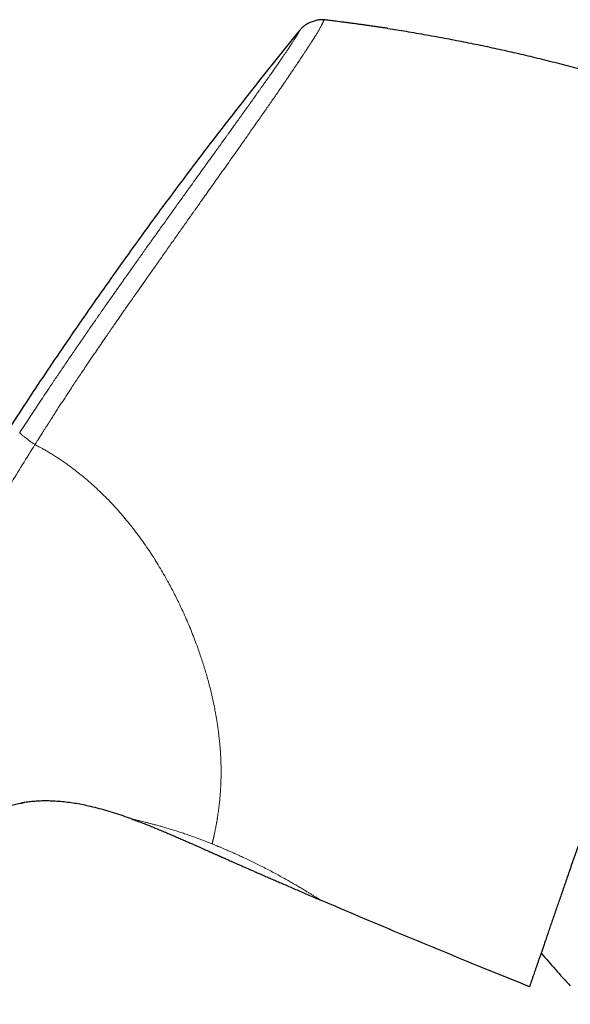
# Model space of a CAD drawing. Header units: millimetres. Extents: x 8 to 1136, y 12 to 650.
# Tile 5 of 48: x 261 to 292, y 594 to 650. Entities that reach past the tile are written whole.
import ezdxf

# ---------------------------------------------------------------- set-up
doc = ezdxf.new("R2010")
doc.units = ezdxf.units.MM

msp = doc.modelspace()

# ---------------------------------------------------------------- linework, layer by layer
at = {"color": 7, "linetype": 'Continuous', "lineweight": 30}
for p, q in [((261.646, 605.652), (261.676, 605.656)), ((267.76, 604.741), (267.759, 604.741)), ((278.392, 600.17), (278.393, 600.169)), ((289.67, 595.484), (287.19, 596.493)), ((290.156, 595.287), (289.67, 595.484))]:
    msp.add_line(p, q, dxfattribs=at)
msp.add_arc((328.962, 629.505), 50, 220.2664, 223.0988, dxfattribs=at)
at = {"color": 252, "linetype": 'Continuous', "lineweight": 0}
for points, knots in [([(278.59, 649.767), (278.59, 649.766), (278.588, 649.763), (278.585, 649.755), (278.579, 649.741), (278.572, 649.723), (278.563, 649.701), (278.553, 649.678), (278.543, 649.654), (278.532, 649.63), (278.52, 649.604), (278.506, 649.574), (278.49, 649.543), (278.473, 649.508), (278.453, 649.469), (278.428, 649.422), (278.396, 649.363), (278.358, 649.294), (278.314, 649.216), (278.265, 649.132), (278.215, 649.048), (278.164, 648.964), (278.109, 648.873), (278.061, 648.796), (278.024, 648.738), (278, 648.7), (277.976, 648.662), (277.951, 648.622), (277.925, 648.581), (277.898, 648.539), (277.849, 648.462), (277.773, 648.345), (277.665, 648.179), (277.557, 648.013), (277.478, 647.894), (277.438, 647.832), (277.426, 647.815), (277.415, 647.798), (277.403, 647.78), (277.392, 647.763), (277.379, 647.744), (277.344, 647.691), (277.286, 647.604), (277.207, 647.485), (277.121, 647.357), (277.031, 647.223), (276.937, 647.082), (276.847, 646.948), (276.762, 646.823), (276.683, 646.706), (276.61, 646.599), (276.545, 646.502), (276.486, 646.416), (276.437, 646.344), (276.397, 646.284), (276.365, 646.237), (276.343, 646.206), (276.325, 646.18), (276.308, 646.155), (276.285, 646.121), (276.261, 646.086), (276.237, 646.051), (276.212, 646.015), (276.143, 645.914), (276.025, 645.742), (275.859, 645.502), (275.688, 645.256), (275.513, 645.004), (275.332, 644.742), (275.137, 644.463), (274.933, 644.17), (274.72, 643.865), (274.511, 643.566), (274.306, 643.273), (274.106, 642.988), (273.887, 642.677), (273.642, 642.33), (273.364, 641.936), (273.07, 641.522), (272.762, 641.087), (272.47, 640.675), (272.196, 640.289), (271.942, 639.931), (271.653, 639.523), (271.431, 639.21), (271.281, 638.997), (271.233, 638.93), (271.185, 638.862), (271.137, 638.794), (271.089, 638.726), (270.922, 638.49), (270.635, 638.084), (270.226, 637.504), (269.814, 636.918), (269.414, 636.349), (269.028, 635.8), (268.671, 635.291), (268.388, 634.889), (268.224, 634.654), (268.162, 634.566), (268.143, 634.539), (268.124, 634.512), (268.105, 634.485), (268.086, 634.457), (268, 634.335), (267.853, 634.125), (267.65, 633.835), (267.461, 633.565), (267.287, 633.316), (267.128, 633.088), (267.002, 632.905), (266.903, 632.764), (266.831, 632.659), (266.763, 632.562), (266.7, 632.472), (266.643, 632.389), (266.574, 632.289), (266.492, 632.169), (266.341, 631.951), (266.14, 631.659), (265.893, 631.299), (265.706, 631.024), (265.575, 630.831), (265.498, 630.718), (265.422, 630.606), (265.347, 630.495), (265.274, 630.386), (265.201, 630.277), (265.015, 630.001), (264.719, 629.558), (264.422, 629.111), (264.237, 628.83), (264.16, 628.712), (264.083, 628.595), (264.006, 628.477), (263.93, 628.361), (263.854, 628.244), (263.779, 628.128), (263.678, 627.974), (263.548, 627.773), (263.384, 627.518), (263.206, 627.241), (263.065, 627.02), (262.963, 626.86), (262.894, 626.753), (262.818, 626.632), (262.735, 626.502), (262.66, 626.384), (262.592, 626.277), (262.529, 626.178), (262.472, 626.087), (262.42, 626.006), (262.382, 625.944), (262.353, 625.9), (262.334, 625.87), (262.321, 625.849), (262.314, 625.838), (262.312, 625.834)], [0, 0, 0, 0, 0.00778, 0.018972, 0.030638, 0.042777, 0.054866, 0.066321, 0.075274, 0.084187, 0.093059, 0.101892, 0.110683, 0.118695, 0.126714, 0.136549, 0.1469, 0.157768, 0.169153, 0.180009, 0.189545, 0.198263, 0.207288, 0.216618, 0.219828, 0.223074, 0.226354, 0.229668, 0.233017, 0.236401, 0.239819, 0.25107, 0.262664, 0.274598, 0.283637, 0.284663, 0.285692, 0.286723, 0.287756, 0.288792, 0.28983, 0.291144, 0.298062, 0.304655, 0.310923, 0.318535, 0.325606, 0.332133, 0.338119, 0.343562, 0.348463, 0.352821, 0.356638, 0.359913, 0.362359, 0.364381, 0.365979, 0.366422, 0.367723, 0.369198, 0.370681, 0.372172, 0.373672, 0.37518, 0.384799, 0.39475, 0.403915, 0.413612, 0.423472, 0.43306, 0.44412, 0.454797, 0.465089, 0.474997, 0.484521, 0.493663, 0.505874, 0.518587, 0.5318, 0.545516, 0.559736, 0.570484, 0.581504, 0.592795, 0.608115, 0.610156, 0.612205, 0.614263, 0.616329, 0.618402, 0.620484, 0.637787, 0.655225, 0.672801, 0.690518, 0.706224, 0.722037, 0.736039, 0.742226, 0.743037, 0.743849, 0.744661, 0.745473, 0.746285, 0.747098, 0.756393, 0.765062, 0.773104, 0.78052, 0.787308, 0.793469, 0.796806, 0.799924, 0.802825, 0.805507, 0.807971, 0.810216, 0.814391, 0.818628, 0.829675, 0.840357, 0.850675, 0.854067, 0.857418, 0.860728, 0.863996, 0.867222, 0.870407, 0.873551, 0.891664, 0.909458, 0.912916, 0.916361, 0.919794, 0.923215, 0.926624, 0.93002, 0.933404, 0.936776, 0.943552, 0.950959, 0.958997, 0.967667, 0.97026, 0.972904, 0.976996, 0.980755, 0.98418, 0.987272, 0.99003, 0.992826, 0.995169, 0.997057, 0.998176, 0.999039, 0.999647, 1, 1, 1, 1]), ([(277.256, 649.227), (277.255, 649.226), (277.254, 649.224), (277.249, 649.214), (277.242, 649.201), (277.233, 649.185), (277.227, 649.173), (277.223, 649.166), (277.222, 649.164), (277.221, 649.162), (277.219, 649.16), (277.218, 649.158), (277.217, 649.156), (277.216, 649.154), (277.214, 649.15), (277.21, 649.143), (277.204, 649.133), (277.198, 649.122), (277.191, 649.11), (277.183, 649.096), (277.174, 649.08), (277.164, 649.063), (277.153, 649.043), (277.141, 649.022), (277.128, 648.999), (277.112, 648.972), (277.098, 648.949), (277.088, 648.933), (277.084, 648.925), (277.081, 648.919), (277.078, 648.915), (277.075, 648.91), (277.072, 648.905), (277.067, 648.897), (277.061, 648.887), (277.053, 648.873), (277.045, 648.86), (277.036, 648.847), (277.029, 648.834), (277.021, 648.821), (277.012, 648.807), (277.002, 648.791), (276.992, 648.775), (276.983, 648.761), (276.968, 648.737), (276.946, 648.702), (276.914, 648.652), (276.879, 648.597), (276.838, 648.535), (276.801, 648.478), (276.775, 648.438), (276.766, 648.424), (276.765, 648.423), (276.764, 648.422), (276.762, 648.419), (276.758, 648.412), (276.751, 648.401), (276.741, 648.386), (276.729, 648.368), (276.715, 648.347), (276.698, 648.322), (276.679, 648.292), (276.656, 648.259), (276.63, 648.219), (276.599, 648.173), (276.563, 648.119), (276.522, 648.058), (276.476, 647.99), (276.428, 647.92), (276.38, 647.849), (276.331, 647.777), (276.278, 647.7), (276.221, 647.616), (276.177, 647.552), (276.15, 647.513), (276.143, 647.503), (276.14, 647.498), (276.137, 647.494), (276.131, 647.485), (276.118, 647.467), (276.099, 647.439), (276.076, 647.405), (276.049, 647.366), (276.017, 647.321), (275.981, 647.268), (275.938, 647.206), (275.887, 647.132), (275.826, 647.045), (275.759, 646.949), (275.686, 646.844), (275.605, 646.729), (275.518, 646.604), (275.427, 646.475), (275.333, 646.342), (275.263, 646.243), (275.217, 646.177), (275.197, 646.149), (275.18, 646.125), (275.163, 646.1), (275.145, 646.076), (275.103, 646.015), (275.034, 645.918), (274.916, 645.752), (274.773, 645.551), (274.603, 645.312), (274.428, 645.066), (274.247, 644.812), (274.06, 644.551), (273.866, 644.281), (273.676, 644.015), (273.492, 643.758), (273.365, 643.582), (273.29, 643.478), (273.272, 643.453), (273.259, 643.435), (273.249, 643.421), (273.237, 643.405), (273.217, 643.376), (273.186, 643.333), (273.143, 643.273), (273.095, 643.206), (273.041, 643.131), (272.98, 643.046), (272.913, 642.953), (272.835, 642.845), (272.748, 642.723), (272.654, 642.593), (272.586, 642.498), (272.547, 642.444), (272.536, 642.429), (272.525, 642.413), (272.513, 642.398), (272.502, 642.382), (272.491, 642.366), (272.394, 642.231), (272.21, 641.976), (271.937, 641.596), (271.661, 641.212), (271.384, 640.827), (271.187, 640.553), (271.069, 640.388), (271.029, 640.333), (270.987, 640.274), (270.944, 640.215), (270.902, 640.156), (270.809, 640.026), (270.673, 639.836), (270.495, 639.589), (270.318, 639.342), (270.135, 639.086), (269.947, 638.823), (269.751, 638.549), (269.549, 638.266), (269.341, 637.975), (269.141, 637.695), (268.95, 637.427), (268.82, 637.244), (268.748, 637.143), (268.73, 637.118), (268.713, 637.094), (268.696, 637.07), (268.675, 637.041), (268.652, 637.008), (268.625, 636.971), (268.546, 636.859), (268.415, 636.675), (268.228, 636.411), (268.039, 636.145), (267.85, 635.878), (267.668, 635.621), (267.52, 635.411), (267.406, 635.249), (267.326, 635.136), (267.252, 635.032), (267.182, 634.932), (267.111, 634.831), (267.021, 634.704), (266.912, 634.549), (266.785, 634.367), (266.657, 634.185), (266.528, 634.002), (266.394, 633.811), (266.233, 633.58), (266.084, 633.367), (265.977, 633.213), (265.934, 633.152), (265.916, 633.126), (265.901, 633.104), (265.884, 633.08), (265.862, 633.049), (265.83, 633.003), (265.79, 632.944), (265.74, 632.873), (265.682, 632.789), (265.619, 632.698), (265.552, 632.602), (265.482, 632.5), (265.405, 632.389), (265.322, 632.269), (265.258, 632.176), (265.214, 632.112), (265.194, 632.083), (265.174, 632.054), (265.154, 632.025), (265.134, 631.996), (265.114, 631.967), (265.064, 631.894), (264.874, 631.618), (264.562, 631.163), (264.162, 630.576), (263.887, 630.169), (263.721, 629.924), (263.664, 629.839), (263.612, 629.761), (263.561, 629.685), (263.509, 629.609), (263.458, 629.533), (263.407, 629.457), (263.266, 629.247), (262.951, 628.777), (262.485, 628.076), (261.958, 627.278), (261.622, 626.766), (261.454, 626.509)], [0, 0, 0, 0, 0.015959, 0.031582, 0.046869, 0.056774, 0.066533, 0.067598, 0.068661, 0.069722, 0.070781, 0.071839, 0.072894, 0.073948, 0.074897, 0.079377, 0.083582, 0.088108, 0.092955, 0.098124, 0.103614, 0.109424, 0.115197, 0.121255, 0.1276, 0.134233, 0.141155, 0.143182, 0.145041, 0.145877, 0.146793, 0.147789, 0.148864, 0.150019, 0.152344, 0.154938, 0.157802, 0.15987, 0.16206, 0.164371, 0.166804, 0.169359, 0.172037, 0.174251, 0.176123, 0.18282, 0.189529, 0.19631, 0.20322, 0.211827, 0.215591, 0.216045, 0.216084, 0.216131, 0.216273, 0.216995, 0.218144, 0.219719, 0.221486, 0.223593, 0.22604, 0.228825, 0.231949, 0.23541, 0.239623, 0.244246, 0.24928, 0.254724, 0.26058, 0.265472, 0.270621, 0.27603, 0.281701, 0.287637, 0.288706, 0.289223, 0.28948, 0.289741, 0.290007, 0.291094, 0.293201, 0.295265, 0.2975, 0.300385, 0.303513, 0.306884, 0.311399, 0.316286, 0.321544, 0.327171, 0.333164, 0.33952, 0.346235, 0.352311, 0.358649, 0.360294, 0.361412, 0.36253, 0.363647, 0.364765, 0.365882, 0.371864, 0.377845, 0.387741, 0.397663, 0.407623, 0.417613, 0.42762, 0.437841, 0.448144, 0.456987, 0.465784, 0.467071, 0.468007, 0.468443, 0.468948, 0.469521, 0.470163, 0.471949, 0.474117, 0.476419, 0.479037, 0.48197, 0.485219, 0.488784, 0.493072, 0.497746, 0.502178, 0.502695, 0.503215, 0.503739, 0.504267, 0.504798, 0.505334, 0.505873, 0.518439, 0.53104, 0.543638, 0.556194, 0.568666, 0.570151, 0.572072, 0.573983, 0.575882, 0.577769, 0.579646, 0.588348, 0.595917, 0.603304, 0.611866, 0.620179, 0.628247, 0.637721, 0.646839, 0.655604, 0.664019, 0.671972, 0.672735, 0.673494, 0.674251, 0.675004, 0.675768, 0.676936, 0.678099, 0.679257, 0.687382, 0.695252, 0.703886, 0.712194, 0.720176, 0.727834, 0.731715, 0.735226, 0.738332, 0.741439, 0.744546, 0.747654, 0.753293, 0.758934, 0.764576, 0.770221, 0.775954, 0.782321, 0.791678, 0.795774, 0.796577, 0.797379, 0.798181, 0.798588, 0.799623, 0.801047, 0.802858, 0.805058, 0.807646, 0.810622, 0.813476, 0.816613, 0.820035, 0.823741, 0.82773, 0.82867, 0.829568, 0.830466, 0.831363, 0.83226, 0.833156, 0.834051, 0.838963, 0.85869, 0.876022, 0.893088, 0.896101, 0.898553, 0.900881, 0.903209, 0.905538, 0.907866, 0.910194, 0.912522, 0.927158, 0.953299, 0.976645, 1, 1, 1, 1]), ([(261.454, 626.509), (261.455, 626.507), (261.455, 626.503), (261.46, 626.494), (261.471, 626.481), (261.488, 626.463), (261.513, 626.438), (261.55, 626.405), (261.598, 626.364), (261.655, 626.317), (261.719, 626.265), (261.79, 626.21), (261.866, 626.152), (261.946, 626.093), (262.025, 626.035), (262.103, 625.979), (262.176, 625.927), (262.245, 625.879), (262.29, 625.849), (262.312, 625.834)], [0, 0, 0, 0, 0.0352904, 0.07285, 0.1141807, 0.1599857, 0.2102519, 0.2784269, 0.3507507, 0.4251345, 0.5000032, 0.5748371, 0.6491245, 0.7213155, 0.7893598, 0.8514189, 0.9065507, 0.955288, 1, 1, 1, 1]), ([(248.231, 599.611), (248.54, 600.233), (249.158, 601.476), (250.098, 603.333), (251.043, 605.183), (251.926, 606.897), (252.74, 608.479), (253.483, 609.932), (254.221, 611.39), (254.925, 612.775), (255.597, 614.084), (256.24, 615.316), (256.892, 616.542), (257.555, 617.761), (258.23, 618.974), (258.903, 620.16), (259.574, 621.32), (260.243, 622.454), (260.921, 623.584), (261.61, 624.712), (262.078, 625.459), (262.312, 625.834)], [0, 0, 0, 0, 0.0698929, 0.1396979, 0.2094249, 0.2791, 0.3338638, 0.3886973, 0.4436253, 0.4986263, 0.5453274, 0.5920197, 0.6386618, 0.6852574, 0.731879, 0.7785997, 0.8227502, 0.8669678, 0.9112306, 0.9555612, 1, 1, 1, 1]), ([(262.312, 625.834), (262.35, 625.813), (262.422, 625.774), (262.524, 625.719), (262.614, 625.669), (262.693, 625.626), (262.774, 625.581), (262.86, 625.533), (262.964, 625.473), (263.074, 625.41), (263.191, 625.34), (263.305, 625.271), (263.451, 625.179), (263.632, 625.062), (263.847, 624.917), (264.062, 624.766), (264.329, 624.573), (264.642, 624.336), (265, 624.05), (265.35, 623.755), (265.694, 623.449), (266.032, 623.132), (266.365, 622.801), (266.692, 622.46), (267.013, 622.107), (267.323, 621.749), (267.622, 621.386), (267.912, 621.018), (268.193, 620.643), (268.469, 620.259), (268.737, 619.866), (268.998, 619.465), (269.252, 619.057), (269.499, 618.642), (269.72, 618.253), (269.917, 617.892), (270.092, 617.559), (270.262, 617.225), (270.427, 616.889), (270.602, 616.519), (270.784, 616.116), (270.972, 615.681), (271.15, 615.248), (271.319, 614.817), (271.466, 614.418), (271.595, 614.051), (271.708, 613.717), (271.814, 613.385), (271.915, 613.054), (272.012, 612.72), (272.104, 612.383), (272.191, 612.044), (272.272, 611.707), (272.347, 611.373), (272.416, 611.042), (272.47, 610.759), (272.512, 610.523), (272.544, 610.333), (272.574, 610.144), (272.602, 609.957), (272.628, 609.77), (272.652, 609.586), (272.674, 609.403), (272.695, 609.209), (272.716, 609.003), (272.735, 608.788), (272.751, 608.575), (272.764, 608.364), (272.775, 608.156), (272.783, 607.949), (272.788, 607.75), (272.792, 607.547), (272.792, 607.339), (272.79, 607.124), (272.786, 606.958), (272.782, 606.841), (272.78, 606.77), (272.777, 606.7), (272.774, 606.629), (272.77, 606.559), (272.767, 606.49), (272.76, 606.364), (272.748, 606.183), (272.729, 605.952), (272.711, 605.766), (272.696, 605.622), (272.685, 605.518), (272.673, 605.416), (272.661, 605.319), (272.646, 605.206), (272.628, 605.077), (272.607, 604.932), (272.589, 604.818), (272.576, 604.735), (272.567, 604.68), (272.558, 604.625), (272.549, 604.571), (272.539, 604.517), (272.525, 604.434), (272.505, 604.325), (272.48, 604.194), (272.453, 604.055), (272.429, 603.942), (272.413, 603.869), (272.407, 603.843), (272.405, 603.836), (272.404, 603.829), (272.402, 603.822), (272.401, 603.815), (272.399, 603.808), (272.395, 603.791), (272.389, 603.765), (272.381, 603.728), (272.371, 603.689), (272.361, 603.647), (272.35, 603.604), (272.34, 603.559), (272.329, 603.514), (272.318, 603.469), (272.308, 603.423), (272.297, 603.377), (272.291, 603.347), (272.288, 603.332)], [0, 0, 0, 0, 0.003934, 0.007465, 0.010594, 0.01332, 0.015667, 0.019047, 0.022302, 0.026572, 0.030605, 0.034615, 0.038724, 0.046277, 0.054108, 0.06222, 0.070018, 0.08385, 0.0976, 0.111279, 0.124901, 0.13875, 0.152672, 0.166679, 0.180784, 0.19485, 0.208566, 0.222296, 0.236051, 0.24984, 0.263771, 0.277749, 0.291787, 0.305894, 0.319988, 0.331006, 0.34202, 0.353035, 0.364056, 0.375088, 0.389272, 0.403384, 0.417436, 0.431437, 0.445398, 0.456347, 0.467283, 0.478211, 0.489137, 0.500065, 0.511532, 0.523024, 0.534545, 0.546102, 0.5577, 0.569346, 0.576233, 0.583139, 0.590066, 0.597015, 0.603986, 0.610981, 0.618001, 0.625047, 0.633608, 0.642227, 0.650905, 0.659645, 0.668447, 0.677314, 0.686248, 0.694714, 0.704684, 0.714812, 0.725101, 0.728602, 0.732122, 0.73566, 0.739217, 0.742793, 0.746388, 0.750001, 0.762558, 0.775387, 0.78849, 0.794764, 0.8011, 0.807497, 0.813802, 0.819618, 0.829489, 0.839584, 0.849902, 0.854018, 0.858168, 0.862352, 0.866572, 0.870827, 0.875116, 0.886611, 0.898181, 0.909824, 0.925309, 0.932164, 0.932935, 0.933707, 0.934478, 0.93525, 0.936023, 0.936795, 0.937568, 0.941403, 0.945647, 0.9503, 0.955363, 0.960835, 0.966718, 0.972642, 0.978931, 0.985587, 0.99261, 1, 1, 1, 1]), ([(272.287, 603.332), (272.185, 603.373), (271.982, 603.454), (271.681, 603.57), (271.384, 603.681), (271.092, 603.787), (270.807, 603.886), (270.529, 603.98), (270.258, 604.068), (269.996, 604.15), (269.745, 604.225), (269.507, 604.295), (269.28, 604.359), (269.067, 604.417), (268.866, 604.47), (268.68, 604.518), (268.51, 604.56), (268.356, 604.598), (268.218, 604.632), (268.098, 604.66), (267.995, 604.685), (267.91, 604.705), (267.843, 604.721), (267.795, 604.733), (267.765, 604.74), (267.762, 604.741), (267.76, 604.741)], [0, 0, 0, 0, 0.042291, 0.084299, 0.126195, 0.168246, 0.21001, 0.25164, 0.293993, 0.33594, 0.377628, 0.419208, 0.460828, 0.502639, 0.544333, 0.586248, 0.628549, 0.670275, 0.712158, 0.754369, 0.796196, 0.837997, 0.879959, 0.921854, 0.963521, 1, 1, 1, 1]), ([(272.288, 603.332), (272.318, 603.32), (272.375, 603.296), (272.454, 603.264), (272.521, 603.236), (272.58, 603.212), (272.639, 603.188), (272.706, 603.159), (272.785, 603.126), (272.842, 603.102), (272.872, 603.089)], [0, 0, 0, 0, 0.156541, 0.292048, 0.406528, 0.5, 0.59336, 0.707803, 0.843347, 1, 1, 1, 1]), ([(272.872, 603.089), (272.92, 603.068), (273.01, 603.03), (273.137, 602.976), (273.248, 602.929), (273.346, 602.887), (273.442, 602.845), (273.595, 602.778), (273.808, 602.682), (274.088, 602.553), (274.38, 602.415), (274.681, 602.269), (274.989, 602.116), (275.302, 601.957), (275.618, 601.791), (275.924, 601.628), (276.218, 601.467), (276.496, 601.311), (276.757, 601.162), (277.002, 601.019), (277.23, 600.884), (277.441, 600.757), (277.632, 600.64), (277.803, 600.535), (277.934, 600.454), (278.033, 600.392), (278.106, 600.347), (278.171, 600.306), (278.229, 600.27), (278.268, 600.246), (278.294, 600.23), (278.309, 600.221), (278.323, 600.212), (278.335, 600.205), (278.346, 600.198), (278.356, 600.192), (278.365, 600.187), (278.373, 600.181), (278.38, 600.176), (278.387, 600.172), (278.391, 600.17), (278.393, 600.169)], [0, 0, 0, 0, 0.016544, 0.031241, 0.044091, 0.055097, 0.065118, 0.07768, 0.108444, 0.139968, 0.17669, 0.213297, 0.249917, 0.291415, 0.33303, 0.374942, 0.416996, 0.458612, 0.499974, 0.541521, 0.583137, 0.625014, 0.666749, 0.708365, 0.750052, 0.775061, 0.800029, 0.824998, 0.850011, 0.875107, 0.884493, 0.893721, 0.902792, 0.911709, 0.920476, 0.929094, 0.937567, 0.949198, 0.963476, 0.980408, 1, 1, 1, 1])]:
    msp.add_open_spline(points, degree=3, knots=knots, dxfattribs=at)
at = {"color": 7, "linetype": 'Continuous', "lineweight": 30}
for points, knots in [([(278.592, 649.767), (278.571, 649.769), (278.527, 649.774), (278.455, 649.777), (278.374, 649.773), (278.283, 649.762), (278.183, 649.743), (278.079, 649.717), (277.972, 649.684), (277.865, 649.644), (277.761, 649.599), (277.661, 649.548), (277.567, 649.494), (277.483, 649.438), (277.409, 649.383), (277.347, 649.329), (277.298, 649.277), (277.269, 649.243), (277.256, 649.227)], [0, 0, 0, 0, 0.042622, 0.089774, 0.144028, 0.205922, 0.274425, 0.347571, 0.423157, 0.499461, 0.575795, 0.651496, 0.724849, 0.793628, 0.855812, 0.910297, 0.957531, 1, 1, 1, 1]), ([(278.592, 649.77), (278.592, 649.77), (278.592, 649.77), (278.59, 649.767), (278.59, 649.767)], [0, 0, 0, 0, 0.777113, 1, 1, 1, 1]), ([(282.181, 649.284), (282.177, 649.284), (282.17, 649.285), (282.151, 649.288), (282.125, 649.292), (282.089, 649.298), (282.038, 649.305), (281.972, 649.315), (281.894, 649.327), (281.804, 649.34), (281.702, 649.355), (281.587, 649.372), (281.461, 649.39), (281.323, 649.41), (281.165, 649.433), (280.988, 649.458), (280.79, 649.486), (280.577, 649.515), (280.348, 649.546), (280.104, 649.579), (279.85, 649.612), (279.587, 649.646), (279.315, 649.68), (279.03, 649.715), (278.786, 649.744), (278.638, 649.762), (278.59, 649.767)], [0, 0, 0, 0, 0.009857, 0.020178, 0.031259, 0.043339, 0.061308, 0.0817, 0.104734, 0.130561, 0.15929, 0.190997, 0.225743, 0.26357, 0.304512, 0.354099, 0.407658, 0.465213, 0.526782, 0.592381, 0.662023, 0.731397, 0.804383, 0.880987, 0.961214, 1, 1, 1, 1]), ([(277.256, 649.227), (276.844, 648.719), (276.02, 647.704), (274.8, 646.172), (273.593, 644.635), (272.401, 643.091), (271.229, 641.55), (270.077, 640.013), (268.946, 638.479), (267.828, 636.938), (266.715, 635.382), (265.608, 633.809), (264.507, 632.219), (263.419, 630.623), (262.344, 629.02), (261.282, 627.412), (260.234, 625.798), (259.198, 624.177), (258.175, 622.55), (257.165, 620.917), (256.168, 619.278), (255.183, 617.633), (254.211, 615.982), (253.251, 614.324), (252.272, 612.605), (251.275, 610.824), (250.261, 608.98), (249.262, 607.128), (248.278, 605.269), (247.338, 603.461), (246.441, 601.703), (245.585, 599.998), (244.74, 598.287), (243.907, 596.569), (243.091, 594.856), (242.29, 593.147), (241.505, 591.443), (240.731, 589.733), (239.963, 588.005), (239.2, 586.26), (238.443, 584.497), (237.696, 582.728), (236.959, 580.953), (236.234, 579.172), (235.522, 577.385), (234.873, 575.721), (234.286, 574.182), (233.757, 572.768), (233.24, 571.35), (232.735, 569.928), (232.244, 568.51), (231.77, 567.097), (231.313, 565.689), (230.87, 564.276), (230.458, 562.91), (230.075, 561.59), (229.72, 560.319), (229.38, 559.043), (229.053, 557.765), (228.74, 556.483), (228.442, 555.197), (228.156, 553.909), (227.978, 553.047), (227.889, 552.616)], [0, 0, 0, 0, 0.0179414, 0.0358465, 0.0537166, 0.0715534, 0.0893581, 0.1068151, 0.124244, 0.1416461, 0.1590228, 0.1767293, 0.1944121, 0.2120727, 0.2297122, 0.2473323, 0.2649342, 0.2825192, 0.3000887, 0.3176441, 0.3351866, 0.3527175, 0.3702382, 0.3877499, 0.4052538, 0.4245006, 0.4437412, 0.4629772, 0.4822102, 0.5014417, 0.5188868, 0.536333, 0.5537816, 0.5712334, 0.5886896, 0.6058394, 0.6229954, 0.6401586, 0.6573299, 0.6748616, 0.6924047, 0.7099606, 0.7275301, 0.7451114, 0.762702, 0.7802998, 0.7941, 0.8079015, 0.8217028, 0.8355024, 0.8492989, 0.8628451, 0.8763866, 0.8899228, 0.9034535, 0.9155297, 0.9276015, 0.9396697, 0.9517354, 0.9637999, 0.9758647, 0.9879309, 1, 1, 1, 1]), ([(282.181, 649.283), (282.522, 649.23), (283.248, 649.116), (284.354, 648.927), (285.478, 648.722), (286.578, 648.508), (287.653, 648.287), (288.726, 648.054), (289.797, 647.809), (290.886, 647.547), (291.994, 647.267), (293.12, 646.969), (294.242, 646.658), (295.361, 646.334), (296.476, 645.997), (297.566, 645.653), (298.63, 645.304), (299.67, 644.951), (300.706, 644.586), (301.738, 644.21), (302.422, 643.95), (302.764, 643.82)], [0, 0, 0, 0, 0.048624, 0.103211, 0.157798, 0.209266, 0.260734, 0.312202, 0.36367, 0.415138, 0.469725, 0.524312, 0.578899, 0.633486, 0.688073, 0.74266, 0.794128, 0.845596, 0.897064, 0.948532, 1, 1, 1, 1]), ([(295.61, 611.117), (295.548, 610.937), (295.424, 610.576), (295.239, 610.041), (295.056, 609.51), (294.875, 608.983), (294.695, 608.461), (294.517, 607.944), (294.346, 607.449), (294.183, 606.976), (294.027, 606.523), (293.873, 606.077), (293.722, 605.637), (293.572, 605.202), (293.421, 604.762), (293.267, 604.318), (293.113, 603.87), (292.962, 603.431), (292.814, 603.001), (292.669, 602.581), (292.527, 602.17), (292.393, 601.78), (292.266, 601.411), (292.145, 601.061), (292.028, 600.72), (291.913, 600.388), (291.802, 600.065), (291.69, 599.741), (291.579, 599.417), (291.468, 599.095), (291.361, 598.785), (291.259, 598.488), (291.16, 598.202), (291.066, 597.928), (290.979, 597.675), (290.898, 597.44), (290.823, 597.223), (290.752, 597.017), (290.685, 596.823), (290.622, 596.639), (290.56, 596.46), (290.501, 596.288), (290.444, 596.124), (290.393, 595.974), (290.346, 595.839), (290.305, 595.719), (290.268, 595.612), (290.237, 595.522), (290.211, 595.448), (290.191, 595.389), (290.175, 595.343), (290.164, 595.311), (290.157, 595.29), (290.156, 595.288), (290.156, 595.287)], [0, 0, 0, 0, 0.019866, 0.039769, 0.059723, 0.079739, 0.099831, 0.12001, 0.140082, 0.158418, 0.17675, 0.195086, 0.213436, 0.231808, 0.250211, 0.270211, 0.290182, 0.310134, 0.33008, 0.350029, 0.369994, 0.389965, 0.408248, 0.426516, 0.44478, 0.463046, 0.481323, 0.499621, 0.519695, 0.539735, 0.559753, 0.579761, 0.59977, 0.619791, 0.6398, 0.658105, 0.676386, 0.694653, 0.712915, 0.731181, 0.749459, 0.76967, 0.789805, 0.809878, 0.8299, 0.849884, 0.869843, 0.890045, 0.908553, 0.926973, 0.945317, 0.963596, 0.98182, 1, 1, 1, 1]), ([(258.767, 604.469), (258.773, 604.473), (258.862, 604.538), (259.042, 604.653), (259.305, 604.813), (259.575, 604.961), (259.851, 605.097), (260.133, 605.221), (260.42, 605.333), (260.712, 605.431), (261.008, 605.517), (261.319, 605.591), (261.542, 605.637), (261.666, 605.655), (261.675, 605.656)], [0, 0, 0, 0, 0.007234, 0.104397, 0.201576, 0.298753, 0.395928, 0.493118, 0.590318, 0.687515, 0.784699, 0.881865, 0.990677, 1, 1, 1, 1]), ([(267.759, 604.741), (267.6, 604.798), (267.281, 604.911), (266.798, 605.069), (266.313, 605.217), (265.823, 605.351), (265.365, 605.462), (264.939, 605.551), (264.547, 605.621), (264.152, 605.678), (263.755, 605.721), (263.382, 605.746), (263.034, 605.757), (262.71, 605.755), (262.387, 605.74), (262.064, 605.711), (261.784, 605.676), (261.613, 605.645), (261.547, 605.633)], [0, 0, 0, 0, 0.079924, 0.15985, 0.23979, 0.319729, 0.399671, 0.462487, 0.525295, 0.588099, 0.650917, 0.713732, 0.764709, 0.815682, 0.866668, 0.917657, 0.968637, 1, 1, 1, 1]), ([(267.76, 604.741), (267.854, 604.706), (268.062, 604.631), (268.377, 604.511), (268.701, 604.384), (269.011, 604.259), (269.308, 604.137), (269.591, 604.019), (269.87, 603.9), (270.144, 603.783), (270.411, 603.667), (270.663, 603.557), (270.9, 603.453), (271.119, 603.357), (271.319, 603.268), (271.502, 603.187), (271.672, 603.112), (271.828, 603.043), (271.971, 602.979), (272.1, 602.921), (272.217, 602.87), (272.321, 602.823), (272.413, 602.782), (272.493, 602.747), (272.56, 602.717), (272.614, 602.693), (272.654, 602.675), (272.686, 602.66), (272.721, 602.645), (272.761, 602.627), (272.809, 602.606), (272.863, 602.582), (272.926, 602.554), (273.007, 602.518), (273.108, 602.473), (273.23, 602.419), (273.368, 602.357), (273.521, 602.29), (273.689, 602.215), (273.872, 602.134), (274.062, 602.05), (274.257, 601.964), (274.456, 601.877), (274.666, 601.784), (274.889, 601.687), (275.122, 601.585), (275.365, 601.478), (275.618, 601.368), (275.882, 601.253), (276.16, 601.132), (276.452, 601.006), (276.757, 600.874), (277.074, 600.737), (277.403, 600.595), (277.744, 600.448), (278.075, 600.306), (278.292, 600.212), (278.392, 600.17)], [0, 0, 0, 0, 0.026074, 0.057301, 0.087352, 0.116233, 0.143948, 0.170498, 0.195884, 0.222466, 0.247642, 0.271412, 0.293775, 0.314732, 0.333281, 0.35057, 0.366596, 0.381362, 0.394867, 0.40711, 0.41811, 0.427952, 0.436647, 0.444196, 0.450598, 0.455854, 0.459382, 0.462101, 0.464933, 0.469138, 0.473411, 0.478536, 0.484513, 0.491343, 0.501485, 0.513065, 0.526082, 0.540536, 0.556428, 0.573758, 0.592525, 0.610189, 0.628961, 0.648842, 0.669831, 0.691928, 0.714709, 0.73856, 0.763479, 0.789467, 0.817088, 0.845822, 0.875669, 0.906629, 0.938702, 0.971889, 1, 1, 1, 1]), ([(287.19, 596.493), (286.454, 596.793), (284.983, 597.394), (282.782, 598.309), (280.584, 599.232), (279.123, 599.857), (278.393, 600.169)], [0, 0, 0, 0, 0.25, 0.5, 0.75, 1, 1, 1, 1])]:
    msp.add_open_spline(points, degree=3, knots=knots, dxfattribs=at)

doc.saveas('drawing.dxf')
